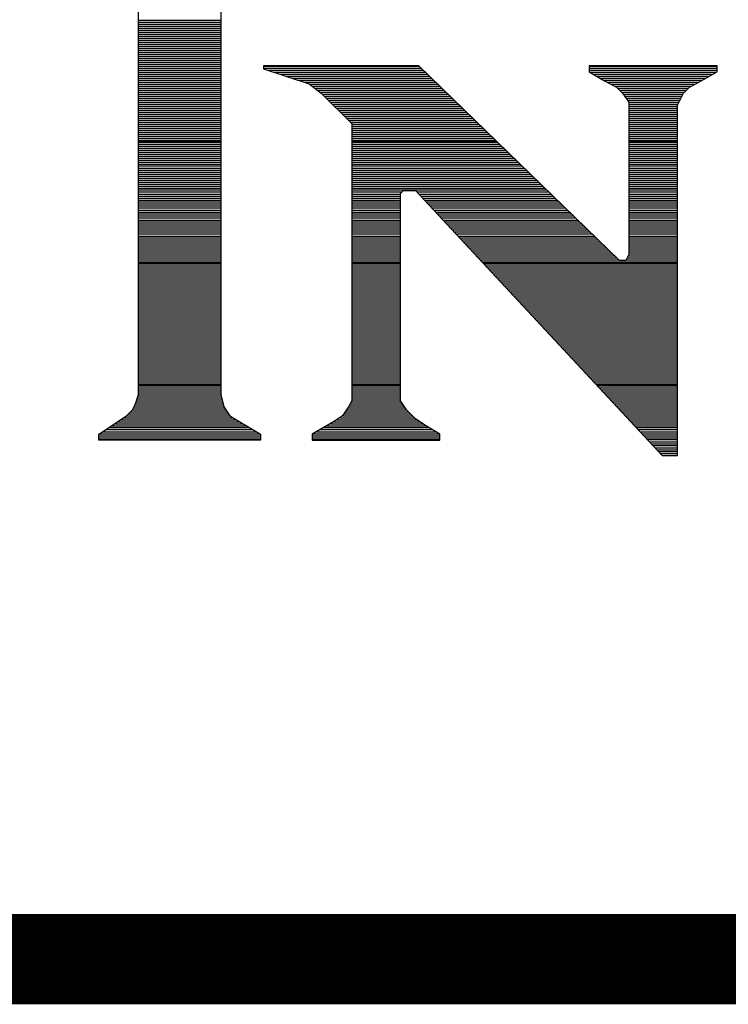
# Model space of a CAD drawing. Extents: x -394 to 5394, y -1015 to 7151.
# Tile 2 of 80: x 823 to 901, y -519 to -410. Entities that reach past the tile are written whole.
import ezdxf

# ---------------------------------------------------------------- set-up
doc = ezdxf.new("R2010")
doc.units = 0
doc.layers.add('DF_TITLE_BLOCK', color=2, linetype='CONTINUOUS')

msp = doc.modelspace()

# ---------------------------------------------------------------- linework, layer by layer
at = {"layer": 'DF_TITLE_BLOCK'}
for points in [[(845.0741, -405.93), (845.0741, -451.16)], [(845.0741, -405.93), (845.0741, -451.16)], [(845.0741, -405.93), (845.0741, -451.16)], [(835.9741, -451.16), (835.9741, -406.27)], [(835.9741, -451.16), (835.9741, -406.27)], [(835.9741, -451.16), (835.9741, -406.27)], [(835.9741, -409.67), (845.0741, -409.67)], [(835.9741, -409.89), (845.0741, -409.89)], [(835.9741, -410.11), (845.0741, -410.11)], [(835.9741, -410.33), (845.0741, -410.33)], [(835.9741, -410.55), (845.0741, -410.55)], [(835.9741, -410.78), (845.0741, -410.78)], [(835.9741, -411), (845.0741, -411)], [(835.9741, -411.22), (845.0741, -411.22)], [(835.9741, -411.44), (845.0741, -411.44)], [(835.9741, -411.66), (845.0741, -411.66)], [(835.9741, -411.88), (845.0741, -411.88)], [(835.9741, -412.1), (845.0741, -412.1)], [(835.9741, -412.32), (845.0741, -412.32)], [(835.9741, -412.55), (845.0741, -412.55)], [(835.9741, -412.77), (845.0741, -412.77)], [(835.9741, -412.99), (845.0741, -412.99)], [(835.9741, -413.21), (845.0741, -413.21)], [(835.9741, -413.43), (845.0741, -413.43)], [(835.9741, -413.65), (845.0741, -413.65)], [(835.9741, -413.87), (845.0741, -413.87)], [(835.9741, -414.09), (845.0741, -414.09)], [(835.9741, -414.32), (845.0741, -414.32)], [(835.9741, -414.54), (845.0741, -414.54)], [(835.9741, -414.76), (845.0741, -414.76)], [(835.9741, -414.98), (845.0741, -414.98)], [(835.9741, -415.2), (845.0741, -415.2)], [(835.9741, -415.43), (845.0741, -415.43)], [(835.9741, -415.64), (845.0741, -415.64)], [(867.0241, -414.71), (849.8041, -414.71)], [(849.8041, -414.71), (849.8041, -415.04)], [(867.0241, -414.71), (849.8041, -414.71)], [(849.8041, -414.71), (849.8041, -415.04)], [(849.8041, -414.71), (849.8041, -415.04)], [(867.0241, -414.71), (849.8041, -414.71)], [(849.8041, -414.76), (867.0741, -414.76)], [(849.8041, -414.98), (867.3041, -414.98)], [(849.8041, -415.04), (854.8741, -416.73)], [(849.8041, -415.04), (854.8741, -416.73)], [(849.8041, -415.04), (854.8741, -416.73)], [(850.2841, -415.2), (867.5341, -415.2)], [(850.9441, -415.43), (867.7541, -415.43)], [(851.6141, -415.64), (867.9841, -415.64)], [(889.2941, -436.31), (867.0241, -414.71)], [(889.2941, -436.31), (867.0241, -414.71)], [(889.2941, -436.31), (867.0241, -414.71)], [(900.0941, -414.71), (885.9241, -414.71)], [(885.9241, -414.71), (885.9241, -415.38)], [(900.0941, -414.71), (885.9241, -414.71)], [(885.9241, -414.71), (885.9241, -415.38)], [(885.9241, -414.71), (885.9241, -415.38)], [(900.0941, -414.71), (885.9241, -414.71)], [(885.9241, -414.76), (900.0941, -414.76)], [(885.9241, -414.98), (900.0941, -414.98)], [(885.9241, -415.2), (900.0941, -415.2)], [(885.9241, -415.38), (887.6041, -416.39)], [(885.9241, -415.38), (887.6041, -416.39)], [(885.9241, -415.38), (887.6041, -416.39)], [(885.9941, -415.43), (900.0141, -415.43)], [(886.3541, -415.64), (899.6341, -415.64)], [(897.7241, -416.73), (900.0941, -415.38)], [(897.7241, -416.73), (900.0941, -415.38)], [(897.7241, -416.73), (900.0941, -415.38)], [(900.0941, -415.38), (900.0941, -414.71)], [(900.0941, -415.38), (900.0941, -414.71)], [(900.0941, -415.38), (900.0941, -414.71)], [(835.9741, -415.86), (845.0741, -415.86)], [(835.9741, -416.09), (845.0741, -416.09)], [(835.9741, -416.31), (845.0741, -416.31)], [(835.9741, -416.53), (845.0741, -416.53)], [(835.9741, -416.75), (845.0741, -416.75)], [(852.2741, -415.86), (868.2141, -415.86)], [(852.9341, -416.09), (868.4441, -416.09)], [(853.6041, -416.31), (868.6741, -416.31)], [(854.2741, -416.53), (868.8941, -416.53)], [(854.8741, -416.73), (856.2241, -417.74)], [(854.8741, -416.73), (856.2241, -417.74)], [(854.8741, -416.73), (856.2241, -417.74)], [(854.8941, -416.75), (869.1241, -416.75)], [(886.7341, -415.86), (899.2441, -415.86)], [(887.0941, -416.09), (898.8541, -416.09)], [(887.4641, -416.31), (898.4641, -416.31)], [(887.6041, -416.39), (888.9541, -417.07)], [(887.6041, -416.39), (888.9541, -417.07)], [(887.6041, -416.39), (888.9541, -417.07)], [(887.8841, -416.53), (898.0841, -416.53)], [(888.3241, -416.75), (897.6841, -416.75)], [(897.0541, -417.07), (897.7241, -416.73)], [(897.0541, -417.07), (897.7241, -416.73)], [(897.0541, -417.07), (897.7241, -416.73)], [(835.9741, -416.97), (845.0741, -416.97)], [(835.9741, -417.2), (845.0741, -417.2)], [(835.9741, -417.42), (845.0741, -417.42)], [(835.9741, -417.63), (845.0741, -417.63)], [(835.9741, -417.86), (845.0741, -417.86)], [(855.1841, -416.97), (869.3541, -416.97)], [(855.4841, -417.2), (869.5841, -417.2)], [(855.7841, -417.42), (869.8141, -417.42)], [(856.0741, -417.63), (870.0341, -417.63)], [(856.2241, -417.74), (859.5941, -421.12)], [(856.2241, -417.74), (859.5941, -421.12)], [(856.2241, -417.74), (859.5941, -421.12)], [(856.3341, -417.86), (870.2741, -417.86)], [(888.7641, -416.97), (897.2441, -416.97)], [(888.9541, -417.07), (889.6241, -417.74)], [(888.9541, -417.07), (889.6241, -417.74)], [(888.9541, -417.07), (889.6241, -417.74)], [(889.0841, -417.2), (896.9341, -417.2)], [(889.3041, -417.42), (896.7041, -417.42)], [(889.5241, -417.63), (896.4841, -417.63)], [(889.6241, -417.74), (890.3041, -418.76)], [(889.6241, -417.74), (890.3041, -418.76)], [(889.6241, -417.74), (890.3041, -418.76)], [(889.7041, -417.86), (896.3241, -417.86)], [(895.7041, -419.09), (896.3741, -417.74)], [(895.7041, -419.09), (896.3741, -417.74)], [(895.7041, -419.09), (896.3741, -417.74)], [(896.3741, -417.74), (897.0541, -417.07)], [(896.3741, -417.74), (897.0541, -417.07)], [(896.3741, -417.74), (897.0541, -417.07)], [(835.9741, -418.08), (845.0741, -418.08)], [(835.9741, -418.3), (845.0741, -418.3)], [(835.9741, -418.52), (845.0741, -418.52)], [(835.9741, -418.74), (845.0741, -418.74)], [(835.9741, -418.97), (845.0741, -418.97)], [(856.5541, -418.08), (870.5041, -418.08)], [(856.7741, -418.3), (870.7241, -418.3)], [(856.9941, -418.52), (870.9541, -418.52)], [(857.2141, -418.74), (871.1841, -418.74)], [(857.4341, -418.97), (871.4141, -418.97)], [(889.8541, -418.08), (896.2141, -418.08)], [(890.0041, -418.3), (896.1041, -418.3)], [(890.1541, -418.52), (895.9841, -418.52)], [(890.3041, -418.74), (895.8841, -418.74)], [(890.3041, -418.76), (890.3041, -435.63)], [(890.3041, -418.76), (890.3041, -435.63)], [(890.3041, -418.76), (890.3041, -435.63)], [(890.3041, -418.97), (895.7641, -418.97)], [(835.9741, -419.19), (845.0741, -419.19)], [(835.9741, -419.41), (845.0741, -419.41)], [(835.9741, -419.63), (845.0741, -419.63)], [(835.9741, -419.85), (845.0741, -419.85)], [(835.9741, -420.07), (845.0741, -420.07)], [(857.6641, -419.19), (871.6441, -419.19)], [(857.8841, -419.41), (871.8641, -419.41)], [(858.1041, -419.63), (872.0941, -419.63)], [(858.3241, -419.85), (872.3241, -419.85)], [(858.5441, -420.07), (872.5541, -420.07)], [(890.3041, -419.19), (895.7041, -419.19)], [(890.3041, -419.41), (895.7041, -419.41)], [(890.3041, -419.63), (895.7041, -419.63)], [(890.3041, -419.85), (895.7041, -419.85)], [(890.3041, -420.07), (895.7041, -420.07)], [(895.7041, -457.91), (895.7041, -419.09)], [(895.7041, -457.91), (895.7041, -419.09)], [(895.7041, -457.91), (895.7041, -419.09)], [(835.9741, -420.29), (845.0741, -420.29)], [(835.9741, -420.51), (845.0741, -420.51)], [(835.9741, -420.74), (845.0741, -420.74)], [(835.9741, -420.96), (845.0741, -420.96)], [(835.9741, -421.18), (845.0741, -421.18)], [(858.7741, -420.29), (872.7841, -420.29)], [(858.9941, -420.51), (873.0041, -420.51)], [(859.2041, -420.74), (873.2341, -420.74)], [(859.4341, -420.96), (873.4641, -420.96)], [(859.5941, -421.12), (859.5941, -451.83)], [(859.5941, -421.12), (859.5941, -451.83)], [(859.5941, -421.12), (859.5941, -451.83)], [(859.5941, -421.18), (873.6941, -421.18)], [(890.3041, -420.29), (895.7041, -420.29)], [(890.3041, -420.51), (895.7041, -420.51)], [(890.3041, -420.74), (895.7041, -420.74)], [(890.3041, -420.96), (895.7041, -420.96)], [(890.3041, -421.18), (895.7041, -421.18)], [(835.9741, -421.4), (845.0741, -421.4)], [(835.9741, -421.62), (845.0741, -421.62)], [(835.9741, -421.84), (845.0741, -421.84)], [(835.9741, -422.06), (845.0741, -422.06)], [(835.9741, -422.28), (845.0741, -422.28)], [(859.5941, -421.4), (873.9241, -421.4)], [(859.5941, -421.62), (874.1441, -421.62)], [(859.5941, -421.84), (874.3741, -421.84)], [(859.5941, -422.06), (874.6041, -422.06)], [(859.5941, -422.28), (874.8341, -422.28)], [(890.3041, -421.4), (895.7041, -421.4)], [(890.3041, -421.62), (895.7041, -421.62)], [(890.3041, -421.84), (895.7041, -421.84)], [(890.3041, -422.06), (895.7041, -422.06)], [(890.3041, -422.28), (895.7041, -422.28)], [(835.9741, -422.51), (845.0741, -422.51)], [(835.9741, -422.73), (845.0741, -422.73)], [(835.9741, -422.95), (845.0741, -422.95)], [(835.9741, -423.04), (845.0741, -423.04)], [(835.9741, -423.17), (845.0741, -423.17)], [(835.9741, -423.39), (845.0741, -423.39)], [(859.5941, -422.51), (875.0641, -422.51)], [(859.5941, -422.73), (875.2841, -422.73)], [(859.5941, -422.95), (875.5241, -422.95)], [(859.5941, -423.04), (875.6141, -423.04)], [(859.5941, -423.17), (875.7541, -423.17)], [(859.5941, -423.39), (875.9741, -423.39)], [(890.3041, -422.51), (895.7041, -422.51)], [(890.3041, -422.73), (895.7041, -422.73)], [(890.3041, -422.95), (895.7041, -422.95)], [(890.3041, -423.04), (895.7041, -423.04)], [(890.3041, -423.17), (895.7041, -423.17)], [(890.3041, -423.39), (895.7041, -423.39)], [(835.9741, -423.62), (845.0741, -423.62)], [(835.9741, -423.83), (845.0741, -423.83)], [(835.9741, -424.05), (845.0741, -424.05)], [(835.9741, -424.28), (845.0741, -424.28)], [(859.5941, -423.62), (876.2041, -423.62)], [(859.5941, -423.83), (876.4341, -423.83)], [(859.5941, -424.05), (876.6641, -424.05)], [(859.5941, -424.28), (876.8941, -424.28)], [(890.3041, -423.62), (895.7041, -423.62)], [(890.3041, -423.83), (895.7041, -423.83)], [(890.3041, -424.05), (895.7041, -424.05)], [(890.3041, -424.28), (895.7041, -424.28)], [(835.9741, -424.5), (845.0741, -424.5)], [(835.9741, -424.72), (845.0741, -424.72)], [(835.9741, -424.94), (845.0741, -424.94)], [(835.9741, -425.16), (845.0741, -425.16)], [(835.9741, -425.39), (845.0741, -425.39)], [(859.5941, -424.5), (877.1141, -424.5)], [(859.5941, -424.72), (877.3441, -424.72)], [(859.5941, -424.94), (877.5741, -424.94)], [(859.5941, -425.16), (877.8041, -425.16)], [(859.5941, -425.39), (878.0341, -425.39)], [(890.3041, -424.5), (895.7041, -424.5)], [(890.3041, -424.72), (895.7041, -424.72)], [(890.3041, -424.94), (895.7041, -424.94)], [(890.3041, -425.16), (895.7041, -425.16)], [(890.3041, -425.39), (895.7041, -425.39)], [(835.9741, -425.61), (845.0741, -425.61)], [(835.9741, -425.82), (845.0741, -425.82)], [(835.9741, -426.05), (845.0741, -426.05)], [(835.9741, -426.27), (845.0741, -426.27)], [(835.9741, -426.49), (845.0741, -426.49)], [(859.5941, -425.61), (878.2541, -425.61)], [(859.5941, -425.82), (878.4841, -425.82)], [(859.5941, -426.05), (878.7141, -426.05)], [(859.5941, -426.27), (878.9441, -426.27)], [(859.5941, -426.49), (879.1741, -426.49)], [(890.3041, -425.61), (895.7041, -425.61)], [(890.3041, -425.82), (895.7041, -425.82)], [(890.3041, -426.05), (895.7041, -426.05)], [(890.3041, -426.27), (895.7041, -426.27)], [(890.3041, -426.49), (895.7041, -426.49)], [(835.9741, -426.71), (845.0741, -426.71)], [(835.9741, -426.93), (845.0741, -426.93)], [(835.9741, -427.16), (845.0741, -427.16)], [(835.9741, -427.38), (845.0741, -427.38)], [(835.9741, -427.6), (845.0741, -427.6)], [(859.5941, -426.71), (879.3941, -426.71)], [(859.5941, -426.93), (879.6241, -426.93)], [(859.5941, -427.16), (879.8541, -427.16)], [(859.5941, -427.38), (880.0841, -427.38)], [(859.5941, -427.6), (880.3141, -427.6)], [(890.3041, -426.71), (895.7041, -426.71)], [(890.3041, -426.93), (895.7041, -426.93)], [(890.3041, -427.16), (895.7041, -427.16)], [(890.3041, -427.38), (895.7041, -427.38)], [(890.3041, -427.6), (895.7041, -427.6)], [(835.9741, -427.82), (845.0741, -427.82)], [(835.9741, -428.04), (845.0741, -428.04)], [(835.9741, -428.26), (845.0741, -428.26)], [(835.9741, -428.48), (845.0741, -428.48)], [(835.9741, -428.7), (845.0741, -428.7)], [(859.5941, -427.82), (880.5441, -427.82)], [(859.5941, -428.04), (880.7741, -428.04)], [(859.5941, -428.26), (881.0041, -428.26)], [(859.5941, -428.48), (881.2241, -428.48)], [(859.5941, -428.7), (865.1641, -428.7)], [(864.9941, -428.88), (865.3241, -428.54)], [(864.9941, -428.88), (865.3241, -428.54)], [(864.9941, -428.88), (865.3241, -428.54)], [(865.3241, -428.54), (866.6741, -428.54)], [(865.3241, -428.54), (866.6741, -428.54)], [(865.3241, -428.54), (866.6741, -428.54)], [(866.6741, -428.54), (894.0241, -457.91)], [(866.6741, -428.54), (894.0241, -457.91)], [(866.6741, -428.54), (894.0241, -457.91)], [(866.8241, -428.7), (881.4541, -428.7)], [(890.3041, -427.82), (895.7041, -427.82)], [(890.3041, -428.04), (895.7041, -428.04)], [(890.3041, -428.26), (895.7041, -428.26)], [(890.3041, -428.48), (895.7041, -428.48)], [(890.3041, -428.7), (895.7041, -428.7)], [(835.9741, -428.93), (845.0741, -428.93)], [(835.9741, -429.15), (845.0741, -429.15)], [(835.9741, -429.37), (845.0741, -429.37)], [(835.9741, -429.59), (845.0741, -429.59)], [(835.9741, -429.81), (845.0741, -429.81)], [(859.5941, -428.93), (864.9941, -428.93)], [(859.5941, -429.15), (864.9941, -429.15)], [(859.5941, -429.37), (864.9941, -429.37)], [(859.5941, -429.59), (864.9941, -429.59)], [(859.5941, -429.81), (864.9941, -429.81)], [(864.9941, -451.83), (864.9941, -428.88)], [(864.9941, -451.83), (864.9941, -428.88)], [(864.9941, -451.83), (864.9941, -428.88)], [(867.0341, -428.93), (881.6841, -428.93)], [(867.2441, -429.15), (881.9141, -429.15)], [(867.4441, -429.37), (882.1441, -429.37)], [(867.6541, -429.59), (882.3641, -429.59)], [(867.8641, -429.81), (882.5941, -429.81)], [(890.3041, -428.93), (895.7041, -428.93)], [(890.3041, -429.15), (895.7041, -429.15)], [(890.3041, -429.37), (895.7041, -429.37)], [(890.3041, -429.59), (895.7041, -429.59)], [(890.3041, -429.81), (895.7041, -429.81)], [(835.9741, -430.03), (845.0741, -430.03)], [(835.9741, -430.25), (845.0741, -430.25)], [(835.9741, -430.47), (845.0741, -430.47)], [(835.9741, -430.7), (845.0741, -430.7)], [(835.9741, -430.92), (845.0741, -430.92)], [(859.5941, -430.03), (864.9941, -430.03)], [(859.5941, -430.25), (864.9941, -430.25)], [(859.5941, -430.47), (864.9941, -430.47)], [(859.5941, -430.7), (864.9941, -430.7)], [(859.5941, -430.92), (864.9941, -430.92)], [(868.0741, -430.03), (882.8241, -430.03)], [(868.2741, -430.25), (883.0541, -430.25)], [(868.4741, -430.47), (883.2841, -430.47)], [(868.6841, -430.7), (883.5041, -430.7)], [(868.8941, -430.92), (883.7341, -430.92)], [(890.3041, -430.03), (895.7041, -430.03)], [(890.3041, -430.25), (895.7041, -430.25)], [(890.3041, -430.47), (895.7041, -430.47)], [(890.3041, -430.7), (895.7041, -430.7)], [(890.3041, -430.92), (895.7041, -430.92)], [(835.9741, -431.14), (845.0741, -431.14)], [(835.9741, -431.36), (845.0741, -431.36)], [(835.9741, -431.58), (845.0741, -431.58)], [(835.9741, -431.81), (845.0741, -431.81)], [(835.9741, -432.02), (845.0741, -432.02)], [(859.5941, -431.14), (864.9941, -431.14)], [(859.5941, -431.36), (864.9941, -431.36)], [(859.5941, -431.58), (864.9941, -431.58)], [(859.5941, -431.81), (864.9941, -431.81)], [(859.5941, -432.02), (864.9941, -432.02)], [(869.0941, -431.14), (883.9641, -431.14)], [(869.3041, -431.36), (884.1941, -431.36)], [(869.5141, -431.58), (884.4241, -431.58)], [(869.7141, -431.81), (884.6441, -431.81)], [(869.9241, -432.02), (884.8741, -432.02)], [(890.3041, -431.14), (895.7041, -431.14)], [(890.3041, -431.36), (895.7041, -431.36)], [(890.3041, -431.58), (895.7041, -431.58)], [(890.3041, -431.81), (895.7041, -431.81)], [(890.3041, -432.02), (895.7041, -432.02)], [(835.9741, -432.24), (845.0741, -432.24)], [(835.9741, -432.47), (845.0741, -432.47)], [(835.9741, -432.69), (845.0741, -432.69)], [(835.9741, -432.91), (845.0741, -432.91)], [(835.9741, -433.13), (845.0741, -433.13)], [(859.5941, -432.24), (864.9941, -432.24)], [(859.5941, -432.47), (864.9941, -432.47)], [(859.5941, -432.69), (864.9941, -432.69)], [(859.5941, -432.91), (864.9941, -432.91)], [(859.5941, -433.13), (864.9941, -433.13)], [(870.1241, -432.24), (885.1041, -432.24)], [(870.3341, -432.47), (885.3341, -432.47)], [(870.5441, -432.69), (885.5641, -432.69)], [(870.7441, -432.91), (885.7941, -432.91)], [(870.9541, -433.13), (886.0241, -433.13)], [(890.3041, -432.24), (895.7041, -432.24)], [(890.3041, -432.47), (895.7041, -432.47)], [(890.3041, -432.69), (895.7041, -432.69)], [(890.3041, -432.91), (895.7041, -432.91)], [(890.3041, -433.13), (895.7041, -433.13)], [(835.9741, -433.35), (845.0741, -433.35)], [(835.9741, -433.58), (845.0741, -433.58)], [(835.9741, -433.8), (845.0741, -433.8)], [(835.9741, -434.01), (845.0741, -434.01)], [(835.9741, -434.24), (845.0741, -434.24)], [(859.5941, -433.35), (864.9941, -433.35)], [(859.5941, -433.58), (864.9941, -433.58)], [(859.5941, -433.8), (864.9941, -433.8)], [(859.5941, -434.01), (864.9941, -434.01)], [(859.5941, -434.24), (864.9941, -434.24)], [(871.1641, -433.35), (886.2541, -433.35)], [(871.3641, -433.58), (886.4741, -433.58)], [(871.5641, -433.8), (886.7041, -433.8)], [(871.7741, -434.01), (886.9341, -434.01)], [(871.9841, -434.24), (887.1641, -434.24)], [(890.3041, -433.35), (895.7041, -433.35)], [(890.3041, -433.58), (895.7041, -433.58)], [(890.3041, -433.8), (895.7041, -433.8)], [(890.3041, -434.01), (895.7041, -434.01)], [(890.3041, -434.24), (895.7041, -434.24)], [(835.9741, -434.46), (845.0741, -434.46)], [(835.9741, -434.68), (845.0741, -434.68)], [(835.9741, -434.9), (845.0741, -434.9)], [(835.9741, -435.12), (845.0741, -435.12)], [(835.9741, -435.35), (845.0741, -435.35)], [(859.5941, -434.46), (864.9941, -434.46)], [(859.5941, -434.68), (864.9941, -434.68)], [(859.5941, -434.9), (864.9941, -434.9)], [(859.5941, -435.12), (864.9941, -435.12)], [(859.5941, -435.35), (864.9941, -435.35)], [(872.1841, -434.46), (887.3941, -434.46)], [(872.3941, -434.68), (887.6141, -434.68)], [(872.6041, -434.9), (887.8441, -434.9)], [(872.8141, -435.12), (888.0741, -435.12)], [(873.0141, -435.35), (888.3041, -435.35)], [(890.3041, -434.46), (895.7041, -434.46)], [(890.3041, -434.68), (895.7041, -434.68)], [(890.3041, -434.9), (895.7041, -434.9)], [(890.3041, -435.12), (895.7041, -435.12)], [(890.3041, -435.35), (895.7041, -435.35)], [(835.9741, -435.57), (845.0741, -435.57)], [(835.9741, -435.79), (845.0741, -435.79)], [(835.9741, -436.01), (845.0741, -436.01)], [(835.9741, -436.23), (845.0741, -436.23)], [(835.9741, -436.45), (845.0741, -436.45)], [(859.5941, -435.57), (864.9941, -435.57)], [(859.5941, -435.79), (864.9941, -435.79)], [(859.5941, -436.01), (864.9941, -436.01)], [(859.5941, -436.23), (864.9941, -436.23)], [(859.5941, -436.45), (864.9941, -436.45)], [(873.2141, -435.57), (888.5341, -435.57)], [(873.4241, -435.79), (888.7541, -435.79)], [(873.6341, -436.01), (888.9841, -436.01)], [(873.8341, -436.23), (889.2141, -436.23)], [(874.0441, -436.45), (895.7041, -436.45)], [(889.9741, -436.31), (889.2941, -436.31)], [(889.9741, -436.31), (889.2941, -436.31)], [(889.9741, -436.31), (889.2941, -436.31)], [(890.3041, -435.63), (889.9741, -436.31)], [(890.3041, -435.63), (889.9741, -436.31)], [(890.3041, -435.63), (889.9741, -436.31)], [(890.0041, -436.23), (895.7041, -436.23)], [(890.1141, -436.01), (895.7041, -436.01)], [(890.2241, -435.79), (895.7041, -435.79)], [(890.3041, -435.57), (895.7041, -435.57)], [(835.9741, -436.54), (845.0741, -436.54)], [(835.9741, -436.67), (845.0741, -436.67)], [(835.9741, -436.89), (845.0741, -436.89)], [(835.9741, -437.12), (845.0741, -437.12)], [(835.9741, -437.34), (845.0741, -437.34)], [(835.9741, -437.56), (845.0741, -437.56)], [(859.5941, -436.54), (864.9941, -436.54)], [(859.5941, -436.67), (864.9941, -436.67)], [(859.5941, -436.89), (864.9941, -436.89)], [(859.5941, -437.12), (864.9941, -437.12)], [(859.5941, -437.34), (864.9941, -437.34)], [(859.5941, -437.56), (864.9941, -437.56)], [(874.1241, -436.54), (895.7041, -436.54)], [(874.2541, -436.67), (895.7041, -436.67)], [(874.4541, -436.89), (895.7041, -436.89)], [(874.6641, -437.12), (895.7041, -437.12)], [(874.8641, -437.34), (895.7041, -437.34)], [(875.0741, -437.56), (895.7041, -437.56)], [(835.9741, -437.78), (845.0741, -437.78)], [(835.9741, -438), (845.0741, -438)], [(835.9741, -438.22), (845.0741, -438.22)], [(835.9741, -438.44), (845.0741, -438.44)], [(835.9741, -438.66), (845.0741, -438.66)], [(859.5941, -437.78), (864.9941, -437.78)], [(859.5941, -438), (864.9941, -438)], [(859.5941, -438.22), (864.9941, -438.22)], [(859.5941, -438.44), (864.9941, -438.44)], [(859.5941, -438.66), (864.9941, -438.66)], [(875.2841, -437.78), (895.7041, -437.78)], [(875.4841, -438), (895.7041, -438)], [(875.6941, -438.22), (895.7041, -438.22)], [(875.9041, -438.44), (895.7041, -438.44)], [(876.1041, -438.66), (895.7041, -438.66)], [(835.9741, -438.89), (845.0741, -438.89)], [(835.9741, -439.11), (845.0741, -439.11)], [(835.9741, -439.33), (845.0741, -439.33)], [(835.9741, -439.55), (845.0741, -439.55)], [(835.9741, -439.77), (845.0741, -439.77)], [(859.5941, -438.89), (864.9941, -438.89)], [(859.5941, -439.11), (864.9941, -439.11)], [(859.5941, -439.33), (864.9941, -439.33)], [(859.5941, -439.55), (864.9941, -439.55)], [(859.5941, -439.77), (864.9941, -439.77)], [(876.3041, -438.89), (895.7041, -438.89)], [(876.5141, -439.11), (895.7041, -439.11)], [(876.7241, -439.33), (895.7041, -439.33)], [(876.9241, -439.55), (895.7041, -439.55)], [(877.1341, -439.77), (895.7041, -439.77)], [(835.9741, -440), (845.0741, -440)], [(835.9741, -440.21), (845.0741, -440.21)], [(835.9741, -440.43), (845.0741, -440.43)], [(835.9741, -440.66), (845.0741, -440.66)], [(859.5941, -440), (864.9941, -440)], [(859.5941, -440.21), (864.9941, -440.21)], [(859.5941, -440.43), (864.9941, -440.43)], [(859.5941, -440.66), (864.9941, -440.66)], [(877.3441, -440), (895.7041, -440)], [(877.5541, -440.21), (895.7041, -440.21)], [(877.7541, -440.43), (895.7041, -440.43)], [(877.9541, -440.66), (895.7041, -440.66)], [(835.9741, -440.88), (845.0741, -440.88)], [(835.9741, -441.1), (845.0741, -441.1)], [(835.9741, -441.32), (845.0741, -441.32)], [(835.9741, -441.54), (845.0741, -441.54)], [(835.9741, -441.77), (845.0741, -441.77)], [(859.5941, -440.88), (864.9941, -440.88)], [(859.5941, -441.1), (864.9941, -441.1)], [(859.5941, -441.32), (864.9941, -441.32)], [(859.5941, -441.54), (864.9941, -441.54)], [(859.5941, -441.77), (864.9941, -441.77)], [(878.1641, -440.88), (895.7041, -440.88)], [(878.3741, -441.1), (895.7041, -441.1)], [(878.5741, -441.32), (895.7041, -441.32)], [(878.7841, -441.54), (895.7041, -441.54)], [(878.9941, -441.77), (895.7041, -441.77)], [(835.9741, -441.99), (845.0741, -441.99)], [(835.9741, -442.2), (845.0741, -442.2)], [(835.9741, -442.43), (845.0741, -442.43)], [(835.9741, -442.65), (845.0741, -442.65)], [(835.9741, -442.87), (845.0741, -442.87)], [(859.5941, -441.99), (864.9941, -441.99)], [(859.5941, -442.2), (864.9941, -442.2)], [(859.5941, -442.43), (864.9941, -442.43)], [(859.5941, -442.65), (864.9941, -442.65)], [(859.5941, -442.87), (864.9941, -442.87)], [(879.1941, -441.99), (895.7041, -441.99)], [(879.4041, -442.2), (895.7041, -442.2)], [(879.6041, -442.43), (895.7041, -442.43)], [(879.8141, -442.65), (895.7041, -442.65)], [(880.0241, -442.87), (895.7041, -442.87)], [(835.9741, -443.09), (845.0741, -443.09)], [(835.9741, -443.31), (845.0741, -443.31)], [(835.9741, -443.54), (845.0741, -443.54)], [(835.9741, -443.76), (845.0741, -443.76)], [(835.9741, -443.98), (845.0741, -443.98)], [(859.5941, -443.09), (864.9941, -443.09)], [(859.5941, -443.31), (864.9941, -443.31)], [(859.5941, -443.54), (864.9941, -443.54)], [(859.5941, -443.76), (864.9941, -443.76)], [(859.5941, -443.98), (864.9941, -443.98)], [(880.2241, -443.09), (895.7041, -443.09)], [(880.4341, -443.31), (895.7041, -443.31)], [(880.6441, -443.54), (895.7041, -443.54)], [(880.8441, -443.76), (895.7041, -443.76)], [(881.0441, -443.98), (895.7041, -443.98)], [(835.9741, -444.2), (845.0741, -444.2)], [(835.9741, -444.42), (845.0741, -444.42)], [(835.9741, -444.64), (845.0741, -444.64)], [(835.9741, -444.86), (845.0741, -444.86)], [(835.9741, -445.08), (845.0741, -445.08)], [(859.5941, -444.2), (864.9941, -444.2)], [(859.5941, -444.42), (864.9941, -444.42)], [(859.5941, -444.64), (864.9941, -444.64)], [(859.5941, -444.86), (864.9941, -444.86)], [(859.5941, -445.08), (864.9941, -445.08)], [(881.2541, -444.2), (895.7041, -444.2)], [(881.4641, -444.42), (895.7041, -444.42)], [(881.6741, -444.64), (895.7041, -444.64)], [(881.8741, -444.86), (895.7041, -444.86)], [(882.0841, -445.08), (895.7041, -445.08)], [(835.9741, -445.31), (845.0741, -445.31)], [(835.9741, -445.53), (845.0741, -445.53)], [(835.9741, -445.75), (845.0741, -445.75)], [(835.9741, -445.97), (845.0741, -445.97)], [(835.9741, -446.19), (845.0741, -446.19)], [(859.5941, -445.31), (864.9941, -445.31)], [(859.5941, -445.53), (864.9941, -445.53)], [(859.5941, -445.75), (864.9941, -445.75)], [(859.5941, -445.97), (864.9941, -445.97)], [(859.5941, -446.19), (864.9941, -446.19)], [(882.2941, -445.31), (895.7041, -445.31)], [(882.4941, -445.53), (895.7041, -445.53)], [(882.6941, -445.75), (895.7041, -445.75)], [(882.9041, -445.97), (895.7041, -445.97)], [(883.1141, -446.19), (895.7041, -446.19)], [(835.9741, -446.41), (845.0741, -446.41)], [(835.9741, -446.63), (845.0741, -446.63)], [(835.9741, -446.85), (845.0741, -446.85)], [(835.9741, -447.08), (845.0741, -447.08)], [(835.9741, -447.3), (845.0741, -447.3)], [(859.5941, -446.41), (864.9941, -446.41)], [(859.5941, -446.63), (864.9941, -446.63)], [(859.5941, -446.85), (864.9941, -446.85)], [(859.5941, -447.08), (864.9941, -447.08)], [(859.5941, -447.3), (864.9941, -447.3)], [(883.3141, -446.41), (895.7041, -446.41)], [(883.5241, -446.63), (895.7041, -446.63)], [(883.7341, -446.85), (895.7041, -446.85)], [(883.9341, -447.08), (895.7041, -447.08)], [(884.1441, -447.3), (895.7041, -447.3)], [(835.9741, -447.52), (845.0741, -447.52)], [(835.9741, -447.74), (845.0741, -447.74)], [(835.9741, -447.96), (845.0741, -447.96)], [(835.9741, -448.19), (845.0741, -448.19)], [(835.9741, -448.4), (845.0741, -448.4)], [(859.5941, -447.52), (864.9941, -447.52)], [(859.5941, -447.74), (864.9941, -447.74)], [(859.5941, -447.96), (864.9941, -447.96)], [(859.5941, -448.19), (864.9941, -448.19)], [(859.5941, -448.4), (864.9941, -448.4)], [(884.3441, -447.52), (895.7041, -447.52)], [(884.5541, -447.74), (895.7041, -447.74)], [(884.7641, -447.96), (895.7041, -447.96)], [(884.9641, -448.19), (895.7041, -448.19)], [(885.1741, -448.4), (895.7041, -448.4)], [(835.9741, -448.62), (845.0741, -448.62)], [(835.9741, -448.85), (845.0741, -448.85)], [(835.9741, -449.07), (845.0741, -449.07)], [(835.9741, -449.29), (845.0741, -449.29)], [(835.9741, -449.51), (845.0741, -449.51)], [(859.5941, -448.62), (864.9941, -448.62)], [(859.5941, -448.85), (864.9941, -448.85)], [(859.5941, -449.07), (864.9941, -449.07)], [(859.5941, -449.29), (864.9941, -449.29)], [(859.5941, -449.51), (864.9941, -449.51)], [(885.3841, -448.62), (895.7041, -448.62)], [(885.5841, -448.85), (895.7041, -448.85)], [(885.7841, -449.07), (895.7041, -449.07)], [(885.9941, -449.29), (895.7041, -449.29)], [(886.2041, -449.51), (895.7041, -449.51)], [(835.9741, -449.73), (845.0741, -449.73)], [(835.9741, -449.96), (845.0741, -449.96)], [(835.9741, -450.04), (845.0741, -450.04)], [(835.9741, -450.18), (845.0741, -450.18)], [(835.9741, -450.4), (845.0741, -450.4)], [(835.9741, -450.62), (845.0741, -450.62)], [(859.5941, -449.73), (864.9941, -449.73)], [(859.5941, -449.96), (864.9941, -449.96)], [(859.5941, -450.04), (864.9941, -450.04)], [(859.5941, -450.18), (864.9941, -450.18)], [(859.5941, -450.4), (864.9941, -450.4)], [(859.5941, -450.62), (864.9941, -450.62)], [(886.4141, -449.73), (895.7041, -449.73)], [(886.6141, -449.96), (895.7041, -449.96)], [(886.6941, -450.04), (895.7041, -450.04)], [(886.8241, -450.18), (895.7041, -450.18)], [(887.0341, -450.4), (895.7041, -450.4)], [(887.2341, -450.62), (895.7041, -450.62)], [(835.6241, -452.17), (835.9741, -451.16)], [(835.6241, -452.17), (835.9741, -451.16)], [(835.6241, -452.17), (835.9741, -451.16)], [(835.7741, -451.73), (845.2241, -451.73)], [(835.8541, -451.5), (845.1641, -451.5)], [(835.9241, -451.28), (845.1141, -451.28)], [(835.9741, -450.84), (845.0741, -450.84)], [(835.9741, -451.06), (845.0741, -451.06)], [(845.0741, -451.16), (845.4241, -452.51)], [(845.0741, -451.16), (845.4241, -452.51)], [(845.0741, -451.16), (845.4241, -452.51)], [(859.5941, -450.84), (864.9941, -450.84)], [(859.5941, -451.06), (864.9941, -451.06)], [(859.5941, -451.28), (864.9941, -451.28)], [(859.5941, -451.5), (864.9941, -451.5)], [(859.5941, -451.73), (864.9941, -451.73)], [(887.4341, -450.84), (895.7041, -450.84)], [(887.6441, -451.06), (895.7041, -451.06)], [(887.8541, -451.28), (895.7041, -451.28)], [(888.0541, -451.5), (895.7041, -451.5)], [(888.2641, -451.73), (895.7041, -451.73)], [(834.6241, -453.52), (835.2941, -452.84)], [(834.6241, -453.52), (835.2941, -452.84)], [(834.6241, -453.52), (835.2941, -452.84)], [(835.2941, -452.84), (835.6241, -452.17)], [(835.2941, -452.84), (835.6241, -452.17)], [(835.2941, -452.84), (835.6241, -452.17)], [(835.2941, -452.83), (845.6341, -452.83)], [(835.4041, -452.61), (845.4841, -452.61)], [(835.5241, -452.39), (845.3941, -452.39)], [(835.6241, -452.17), (845.3341, -452.17)], [(835.7041, -451.95), (845.2741, -451.95)], [(845.4241, -452.51), (846.0941, -453.52)], [(845.4241, -452.51), (846.0941, -453.52)], [(845.4241, -452.51), (846.0941, -453.52)], [(859.2541, -452.51), (858.5741, -453.52)], [(859.2541, -452.51), (858.5741, -453.52)], [(859.2541, -452.51), (858.5741, -453.52)], [(859.0341, -452.83), (865.6541, -452.83)], [(859.1841, -452.61), (865.5141, -452.61)], [(859.5941, -451.83), (859.2541, -452.51)], [(859.5941, -451.83), (859.2541, -452.51)], [(859.5941, -451.83), (859.2541, -452.51)], [(859.3141, -452.39), (865.3641, -452.39)], [(859.4241, -452.17), (865.2241, -452.17)], [(859.5341, -451.95), (865.0741, -451.95)], [(865.6741, -452.84), (864.9941, -451.83)], [(865.6741, -452.84), (864.9941, -451.83)], [(865.6741, -452.84), (864.9941, -451.83)], [(866.6741, -453.86), (865.6741, -452.84)], [(866.6741, -453.86), (865.6741, -452.84)], [(866.6741, -453.86), (865.6741, -452.84)], [(888.4741, -451.95), (895.7041, -451.95)], [(888.6741, -452.17), (895.7041, -452.17)], [(888.8841, -452.39), (895.7041, -452.39)], [(889.0841, -452.61), (895.7041, -452.61)], [(889.2941, -452.83), (895.7041, -452.83)], [(831.5741, -455.54), (834.6241, -453.52)], [(831.5741, -455.54), (834.6241, -453.52)], [(831.5741, -455.54), (834.6241, -453.52)], [(833.9841, -453.94), (846.7941, -453.94)], [(834.3241, -453.72), (846.4241, -453.72)], [(834.6341, -453.5), (846.0841, -453.5)], [(834.8641, -453.27), (845.9341, -453.27)], [(835.0841, -453.05), (845.7841, -453.05)], [(846.0941, -453.52), (849.4741, -455.54)], [(846.0941, -453.52), (849.4741, -455.54)], [(846.0941, -453.52), (849.4741, -455.54)], [(858.5741, -453.52), (857.5741, -454.19)], [(858.5741, -453.52), (857.5741, -454.19)], [(858.5741, -453.52), (857.5741, -454.19)], [(857.9441, -453.94), (866.8041, -453.94)], [(858.2741, -453.72), (866.5441, -453.72)], [(858.5941, -453.5), (866.3241, -453.5)], [(858.7441, -453.27), (866.1041, -453.27)], [(858.8941, -453.05), (865.8841, -453.05)], [(867.6941, -454.53), (866.6741, -453.86)], [(867.6941, -454.53), (866.6741, -453.86)], [(867.6941, -454.53), (866.6741, -453.86)], [(889.5041, -453.05), (895.7041, -453.05)], [(889.7041, -453.27), (895.7041, -453.27)], [(889.9141, -453.5), (895.7041, -453.5)], [(890.1241, -453.72), (895.7041, -453.72)], [(890.3241, -453.94), (895.7041, -453.94)], [(832.3241, -455.04), (848.6441, -455.04)], [(832.6541, -454.82), (848.2741, -454.82)], [(832.9841, -454.6), (847.9041, -454.6)], [(833.3241, -454.38), (847.5341, -454.38)], [(833.6541, -454.16), (847.1641, -454.16)], [(857.5741, -454.19), (855.2041, -455.54)], [(857.5741, -454.19), (855.2041, -455.54)], [(857.5741, -454.19), (855.2041, -455.54)], [(856.0741, -455.04), (868.5541, -455.04)], [(856.4641, -454.82), (868.1841, -454.82)], [(856.8541, -454.6), (867.8141, -454.6)], [(857.2341, -454.38), (867.4741, -454.38)], [(857.6141, -454.16), (867.1441, -454.16)], [(869.3741, -455.54), (867.6941, -454.53)], [(869.3741, -455.54), (867.6941, -454.53)], [(869.3741, -455.54), (867.6941, -454.53)], [(890.5241, -454.16), (895.7041, -454.16)], [(890.7341, -454.38), (895.7041, -454.38)], [(890.9441, -454.6), (895.7041, -454.6)], [(891.1541, -454.82), (895.7041, -454.82)], [(891.3541, -455.04), (895.7041, -455.04)], [(831.5741, -456.22), (831.5741, -455.54)], [(831.5741, -456.22), (831.5741, -455.54)], [(831.5741, -456.22), (831.5741, -455.54)], [(831.5741, -455.71), (849.4741, -455.71)], [(831.5741, -455.93), (849.4741, -455.93)], [(831.6641, -455.49), (849.3841, -455.49)], [(831.9941, -455.27), (849.0041, -455.27)], [(849.4741, -455.54), (849.4741, -456.22)], [(849.4741, -455.54), (849.4741, -456.22)], [(849.4741, -455.54), (849.4741, -456.22)], [(855.2041, -455.54), (855.2041, -456.22)], [(855.2041, -455.54), (855.2041, -456.22)], [(855.2041, -455.54), (855.2041, -456.22)], [(855.2041, -455.71), (869.3741, -455.71)], [(855.2041, -455.93), (869.3741, -455.93)], [(855.3041, -455.49), (869.2841, -455.49)], [(855.6841, -455.27), (868.9241, -455.27)], [(869.3741, -456.22), (869.3741, -455.54)], [(869.3741, -456.22), (869.3741, -455.54)], [(869.3741, -456.22), (869.3741, -455.54)], [(891.5641, -455.27), (895.7041, -455.27)], [(891.7741, -455.49), (895.7041, -455.49)], [(891.9741, -455.71), (895.7041, -455.71)], [(892.1741, -455.93), (895.7041, -455.93)], [(831.5741, -456.15), (849.4741, -456.15)], [(849.4741, -456.22), (831.5741, -456.22)], [(849.4741, -456.22), (831.5741, -456.22)], [(849.4741, -456.22), (831.5741, -456.22)], [(855.2041, -456.15), (869.3741, -456.15)], [(855.2041, -456.22), (869.3741, -456.22)], [(855.2041, -456.22), (869.3741, -456.22)], [(855.2041, -456.22), (869.3741, -456.22)], [(892.3841, -456.15), (895.7041, -456.15)], [(892.5941, -456.38), (895.7041, -456.38)], [(892.7941, -456.6), (895.7041, -456.6)], [(893.0041, -456.81), (895.7041, -456.81)], [(893.2141, -457.04), (895.7041, -457.04)], [(893.4141, -457.26), (895.7041, -457.26)], [(893.6241, -457.48), (895.7041, -457.48)], [(893.8241, -457.7), (895.7041, -457.7)], [(894.0241, -457.91), (895.7041, -457.91)], [(894.0241, -457.91), (895.7041, -457.91)], [(894.0241, -457.91), (895.7041, -457.91)]]:
    msp.add_lwpolyline(points, dxfattribs=at)
at = {"layer": 'DF_TITLE_BLOCK', "const_width": 10}
msp.add_lwpolyline([(27.6641, -513.73), (4932.6641, -513.73)], dxfattribs=at)

doc.saveas('drawing.dxf')
